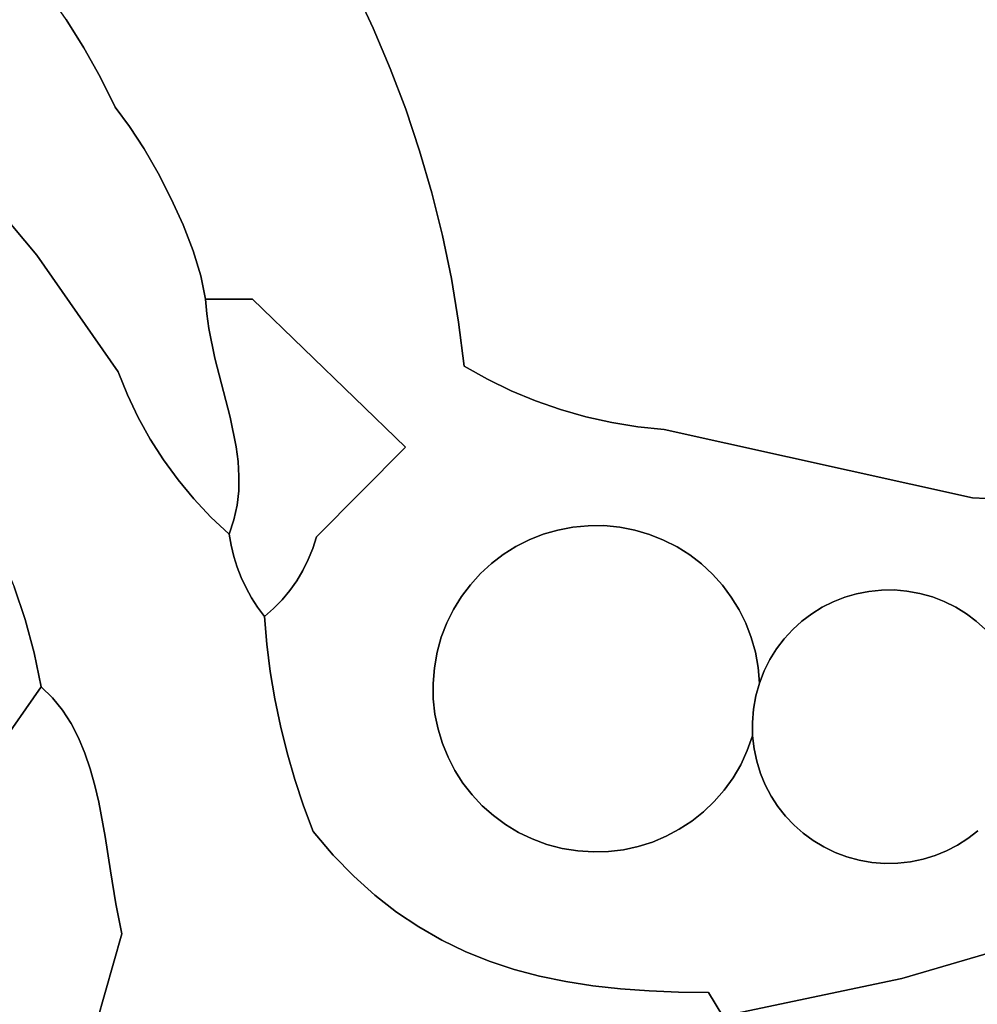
# Model space of a CAD drawing. Header units: inches. Extents: x 37.2 to 70.6, y 17.4 to 61.6.
# Tile 33 of 78: x 50.1 to 52.7, y 32.8 to 35.5. Entities that reach past the tile are written whole.
import ezdxf

# ---------------------------------------------------------------- set-up
doc = ezdxf.new("R2010")
doc.units = ezdxf.units.IN
doc.layers.add('SURFACES_FOR_SKETCHUP', color=7, linetype='Continuous')

msp = doc.modelspace()

# ---------------------------------------------------------------- linework, layer by layer
at = {"layer": 'SURFACES_FOR_SKETCHUP'}
for points, invisible_edges in [([(51.0244, 35.5883), (51.0759, 35.479), (53.5388, 36.7435)], 10), ([(51.0759, 35.479), (51.123, 35.3677), (53.5388, 36.7435)], 10), ([(51.123, 35.3677), (51.1658, 35.2546), (53.5388, 36.7435)], 10), ([(53.5388, 36.7435), (51.1658, 35.2546), (53.4406, 34.6006)], 11), ([(50.2279, 35.5028), (50.2766, 35.4247), (50.8447, 35.9035)], 10), ([(50.9088, 35.8007), (50.8447, 35.9035), (50.2766, 35.4247)], 10), ([(50.9687, 35.6956), (50.9088, 35.8007), (50.2766, 35.4247)], 10), ([(50.061, 35.7212), (49.7328, 35.3098), (50.12, 35.6512)], 3), ([(50.2766, 35.4247), (50.3217, 35.344), (50.9687, 35.6956)], 10), ([(51.0244, 35.5883), (50.9687, 35.6956), (50.3217, 35.344)], 10), ([(50.12, 35.6512), (49.7328, 35.3098), (50.1757, 35.5784)], 3), ([(49.8405, 35.1992), (50.1757, 35.5784), (49.7328, 35.3098)], 3), ([(50.1757, 35.5784), (49.8405, 35.1992), (50.2279, 35.5028)], 3), ([(50.3217, 35.344), (50.3631, 35.2609), (51.0244, 35.5883)], 10), ([(50.3631, 35.2609), (50.4029, 35.2073), (51.0244, 35.5883)], 10), ([(51.0759, 35.479), (51.0244, 35.5883), (50.4029, 35.2073)], 10), ([(50.2766, 35.4247), (50.2279, 35.5028), (49.8405, 35.1992)], 10), ([(50.4029, 35.2073), (50.443, 35.1458), (51.0759, 35.479)], 10), ([(50.443, 35.1458), (50.4818, 35.0785), (51.0759, 35.479)], 10), ([(51.123, 35.3677), (51.0759, 35.479), (50.4818, 35.0785)], 10), ([(49.8405, 35.1992), (49.9454, 35.086), (50.2766, 35.4247)], 10), ([(50.3217, 35.344), (50.2766, 35.4247), (49.9454, 35.086)], 10), ([(50.4818, 35.0785), (50.5182, 35.0076), (51.123, 35.3677)], 10), ([(51.1658, 35.2546), (51.123, 35.3677), (50.5182, 35.0076)], 10), ([(50.3631, 35.2609), (50.3217, 35.344), (49.9454, 35.086)], 10), ([(50.0475, 34.97), (50.3631, 35.2609), (49.9454, 35.086)], 3), ([(50.3631, 35.2609), (50.0475, 34.97), (50.4029, 35.2073)], 3), ([(50.5182, 35.0076), (50.5509, 34.9351), (51.1658, 35.2546)], 10), ([(51.2041, 35.1398), (51.1658, 35.2546), (50.5509, 34.9351)], 10), ([(51.2041, 35.1398), (53.4406, 34.6006), (51.1658, 35.2546)], 3), ([(50.443, 35.1458), (50.4029, 35.2073), (50.0475, 34.97)], 10), ([(50.1465, 34.8514), (50.443, 35.1458), (50.0475, 34.97)], 3), ([(50.443, 35.1458), (50.1465, 34.8514), (50.4818, 35.0785)], 3), ([(50.7428, 34.7305), (51.2041, 35.1398), (50.5509, 34.9351)], 11), ([(51.238, 35.0235), (51.2041, 35.1398), (50.7428, 34.7305)], 10), ([(51.238, 35.0235), (51.8799, 34.3698), (51.2041, 35.1398)], 3), ([(53.4406, 34.6006), (51.2041, 35.1398), (51.8799, 34.3698)], 11), ([(50.4818, 35.0785), (50.1465, 34.8514), (50.5182, 35.0076)], 3), ([(50.5182, 35.0076), (50.1465, 34.8514), (50.5509, 34.9351)], 3), ([(51.238, 35.0235), (50.7428, 34.7305), (51.2672, 34.9058)], 3), ([(51.2672, 34.9058), (51.8799, 34.3698), (51.238, 35.0235)], 3), ([(50.1465, 34.8514), (50.0475, 34.97), (49.7021, 34.5418)], 10), ([(50.5509, 34.9351), (50.1465, 34.8514), (50.5784, 34.8634)], 3), ([(50.5509, 34.9351), (50.5784, 34.8634), (50.7428, 34.7305)], 10), ([(51.2919, 34.7868), (51.2672, 34.9058), (50.7428, 34.7305)], 10), ([(51.8069, 34.3774), (51.2672, 34.9058), (51.7347, 34.3892)], 3), ([(51.8799, 34.3698), (51.2672, 34.9058), (51.8069, 34.3774)], 3), ([(51.2919, 34.7868), (51.7347, 34.3892), (51.2672, 34.9058)], 3), ([(49.7021, 34.5418), (49.7356, 34.5098), (50.1465, 34.8514)], 10), ([(49.7356, 34.5098), (49.7661, 34.4734), (50.1465, 34.8514)], 10), ([(49.7661, 34.4734), (49.7943, 34.4337), (50.1465, 34.8514)], 10), ([(50.3712, 34.5294), (50.1465, 34.8514), (49.7943, 34.4337)], 10), ([(50.3712, 34.5294), (50.5784, 34.8634), (50.1465, 34.8514)], 3), ([(50.5784, 34.8634), (50.3712, 34.5294), (50.5995, 34.7944)], 3), ([(50.5784, 34.8634), (50.5995, 34.7944), (50.7428, 34.7305)], 10), ([(50.5995, 34.7944), (50.3712, 34.5294), (50.6129, 34.7305)], 3), ([(50.5995, 34.7944), (50.6129, 34.7305), (50.7428, 34.7305)], 8), ([(51.3119, 34.6666), (51.2919, 34.7868), (50.7428, 34.7305)], 10), ([(51.6634, 34.4051), (51.2919, 34.7868), (51.5932, 34.4252)], 3), ([(51.5932, 34.4252), (51.2919, 34.7868), (51.5244, 34.4493)], 3), ([(51.7347, 34.3892), (51.2919, 34.7868), (51.6634, 34.4051)], 3), ([(51.3119, 34.6666), (51.5244, 34.4493), (51.2919, 34.7868)], 3), ([(50.6159, 34.6899), (50.6129, 34.7305), (50.3712, 34.5294)], 10), ([(50.6129, 34.7305), (50.6159, 34.6899), (50.7428, 34.7305)], 2), ([(50.6216, 34.6492), (50.7428, 34.7305), (50.6159, 34.6899)], 3), ([(50.6385, 34.5676), (50.7428, 34.7305), (50.6216, 34.6492)], 3), ([(50.6385, 34.5676), (50.6806, 34.4039), (50.7428, 34.7305)], 10), ([(50.7428, 34.7305), (50.6806, 34.4039), (51.1649, 34.3214)], 3), ([(50.7428, 34.7305), (51.1649, 34.3214), (51.3119, 34.6666)], 10), ([(50.6159, 34.6899), (50.3712, 34.5294), (50.6216, 34.6492)], 3), ([(50.6216, 34.6492), (50.3712, 34.5294), (50.6385, 34.5676)], 3), ([(51.3272, 34.5454), (51.3119, 34.6666), (51.1649, 34.3214)], 10), ([(51.3912, 34.5094), (51.4569, 34.4774), (51.3119, 34.6666)], 10), ([(51.3272, 34.5454), (51.3912, 34.5094), (51.3119, 34.6666)], 2), ([(51.5244, 34.4493), (51.3119, 34.6666), (51.4569, 34.4774)], 3), ([(52.7314, 34.1811), (53.4406, 34.6006), (51.8799, 34.3698)], 3), ([(52.8773, 34.1749), (53.4406, 34.6006), (52.7314, 34.1811)], 3), ([(50.397, 34.4657), (50.6385, 34.5676), (50.3712, 34.5294)], 3), ([(50.4266, 34.4037), (50.6385, 34.5676), (50.397, 34.4657)], 3), ([(50.6385, 34.5676), (50.4266, 34.4037), (50.6806, 34.4039)], 3), ([(51.3272, 34.5454), (51.1649, 34.3214), (51.3912, 34.5094)], 3), ([(49.7943, 34.4337), (49.8476, 34.3481), (50.3712, 34.5294)], 10), ([(49.8476, 34.3481), (49.9055, 34.2717), (50.3712, 34.5294)], 10), ([(50.397, 34.4657), (50.3712, 34.5294), (49.9055, 34.2717)], 10), ([(51.3912, 34.5094), (51.1649, 34.3214), (51.4569, 34.4774)], 3), ([(49.9055, 34.2717), (49.9582, 34.192), (50.397, 34.4657)], 10), ([(50.4266, 34.4037), (50.397, 34.4657), (49.9582, 34.192)], 10), ([(51.5068, 34.0654), (51.4569, 34.4774), (51.1649, 34.3214)], 11), ([(51.4569, 34.4774), (51.5068, 34.0654), (51.5244, 34.4493)], 3), ([(51.5455, 34.0807), (51.5244, 34.4493), (51.5068, 34.0654)], 3), ([(51.5244, 34.4493), (51.5455, 34.0807), (51.5932, 34.4252)], 3), ([(50.4599, 34.3439), (50.6806, 34.4039), (50.4266, 34.4037)], 3), ([(50.4967, 34.2863), (50.6806, 34.4039), (50.4599, 34.3439)], 3), ([(50.6806, 34.4039), (50.4967, 34.2863), (50.6971, 34.3223)], 3), ([(50.6806, 34.4039), (50.6971, 34.3223), (51.1649, 34.3214)], 10), ([(51.5856, 34.0924), (51.5932, 34.4252), (51.5455, 34.0807)], 3), ([(51.6271, 34.1004), (51.5932, 34.4252), (51.5856, 34.0924)], 3), ([(51.5932, 34.4252), (51.6271, 34.1004), (51.6634, 34.4051)], 3), ([(51.6698, 34.1045), (51.6634, 34.4051), (51.6271, 34.1004)], 3), ([(51.6634, 34.4051), (51.6698, 34.1045), (51.7347, 34.3892)], 3), ([(49.9582, 34.192), (50.0056, 34.1092), (50.4266, 34.4037)], 10), ([(50.4599, 34.3439), (50.4266, 34.4037), (50.0056, 34.1092)], 10), ([(51.7134, 34.1046), (51.7347, 34.3892), (51.6698, 34.1045)], 3), ([(51.7347, 34.3892), (51.7134, 34.1046), (51.8069, 34.3774)], 3), ([(51.7568, 34.1004), (51.8069, 34.3774), (51.7134, 34.1046)], 3), ([(51.7988, 34.0923), (51.8069, 34.3774), (51.7568, 34.1004)], 3), ([(51.8069, 34.3774), (51.7988, 34.0923), (51.8799, 34.3698)], 3), ([(51.8394, 34.0804), (51.8799, 34.3698), (51.7988, 34.0923)], 3), ([(51.8783, 34.0649), (51.8799, 34.3698), (51.8394, 34.0804)], 3), ([(51.9153, 34.046), (51.8799, 34.3698), (51.8783, 34.0649)], 3), ([(51.9828, 33.9988), (52.3787, 33.9069), (51.8799, 34.3698)], 11), ([(51.9502, 34.0239), (51.9828, 33.9988), (51.8799, 34.3698)], 10), ([(52.4115, 33.9165), (51.8799, 34.3698), (52.3787, 33.9069)], 3), ([(51.9153, 34.046), (51.9502, 34.0239), (51.8799, 34.3698)], 10), ([(51.8799, 34.3698), (52.4115, 33.9165), (52.7314, 34.1811)], 3), ([(50.0056, 34.1092), (50.0476, 34.0237), (50.4599, 34.3439)], 10), ([(50.4967, 34.2863), (50.4599, 34.3439), (50.0476, 34.0237)], 10), ([(50.5371, 34.231), (50.6971, 34.3223), (50.4967, 34.2863)], 3), ([(50.6971, 34.3223), (50.5371, 34.231), (50.7024, 34.2817)], 3), ([(50.6971, 34.3223), (50.7024, 34.2817), (51.1649, 34.3214)], 10), ([(50.919, 34.0738), (51.1649, 34.3214), (50.7024, 34.2817)], 10), ([(51.1649, 34.3214), (50.919, 34.0738), (51.3445, 33.9415)], 10), ([(51.3445, 33.9415), (51.3722, 33.972), (51.1649, 34.3214)], 10), ([(51.3722, 33.972), (51.4025, 33.9998), (51.1649, 34.3214)], 10), ([(51.4025, 33.9998), (51.4351, 34.0247), (51.1649, 34.3214)], 10), ([(51.4351, 34.0247), (51.47, 34.0467), (51.1649, 34.3214)], 10), ([(51.47, 34.0467), (51.5068, 34.0654), (51.1649, 34.3214)], 10), ([(50.5371, 34.231), (50.4967, 34.2863), (50.0476, 34.0237)], 10), ([(50.705, 34.2412), (50.7024, 34.2817), (50.5371, 34.231)], 10), ([(50.7024, 34.2817), (50.705, 34.2412), (50.919, 34.0738)], 10), ([(50.5371, 34.231), (50.5808, 34.1783), (50.705, 34.2412)], 10), ([(50.7044, 34.2009), (50.705, 34.2412), (50.5808, 34.1783)], 10), ([(50.705, 34.2412), (50.7044, 34.2009), (50.919, 34.0738)], 10), ([(50.0476, 34.0237), (50.0839, 33.9356), (50.5371, 34.231)], 10), ([(50.5808, 34.1783), (50.5371, 34.231), (50.0839, 33.9356)], 10), ([(50.5808, 34.1783), (50.6277, 34.1283), (50.7044, 34.2009)], 10), ([(50.7, 34.1607), (50.7044, 34.2009), (50.6277, 34.1283)], 10), ([(50.7044, 34.2009), (50.7, 34.1607), (50.919, 34.0738)], 10), ([(50.0839, 33.9356), (50.1146, 33.8453), (50.5808, 34.1783)], 10), ([(50.6277, 34.1283), (50.5808, 34.1783), (50.1146, 33.8453)], 10), ([(50.6913, 34.1208), (50.7, 34.1607), (50.6277, 34.1283)], 10), ([(50.7, 34.1607), (50.6913, 34.1208), (50.919, 34.0738)], 10), ([(52.4453, 33.9231), (52.7314, 34.1811), (52.4115, 33.9165)], 3), ([(52.4799, 33.9267), (52.7314, 34.1811), (52.4453, 33.9231)], 3), ([(52.5149, 33.927), (52.7314, 34.1811), (52.4799, 33.9267)], 3), ([(52.5503, 33.924), (52.7314, 34.1811), (52.5149, 33.927)], 3), ([(52.5858, 33.9175), (52.7314, 34.1811), (52.5503, 33.924)], 3), ([(52.6206, 33.9078), (52.7314, 34.1811), (52.5858, 33.9175)], 3), ([(52.6537, 33.895), (52.7314, 34.1811), (52.6206, 33.9078)], 3), ([(52.6537, 33.895), (52.6851, 33.8794), (52.7314, 34.1811)], 10), ([(52.6851, 33.8794), (52.7146, 33.8611), (52.7314, 34.1811)], 10), ([(52.7314, 34.1811), (52.7146, 33.8611), (52.8773, 34.1749)], 3), ([(52.7421, 33.8404), (52.8773, 34.1749), (52.7146, 33.8611)], 3), ([(52.7674, 33.8173), (52.8773, 34.1749), (52.7421, 33.8404)], 3), ([(50.6905, 34.0198), (50.6277, 34.1283), (50.1146, 33.8453)], 11), ([(50.6779, 34.0811), (50.6913, 34.1208), (50.6277, 34.1283)], 2), ([(50.6832, 34.0502), (50.6779, 34.0811), (50.6277, 34.1283)], 8), ([(50.6832, 34.0502), (50.6277, 34.1283), (50.6905, 34.0198)], 3), ([(50.6779, 34.0811), (50.6832, 34.0502), (50.6913, 34.1208)], 2), ([(50.6913, 34.1208), (50.6832, 34.0502), (50.909, 34.0418)], 11), ([(50.909, 34.0418), (50.919, 34.0738), (50.6913, 34.1208)], 10), ([(51.5068, 34.0654), (52.1262, 33.5978), (51.5455, 34.0807)], 3), ([(51.5856, 34.0924), (51.5455, 34.0807), (52.1262, 33.5978)], 10), ([(51.5856, 34.0924), (52.1262, 33.5978), (51.6271, 34.1004)], 3), ([(51.6698, 34.1045), (51.6271, 34.1004), (52.1262, 33.5978)], 10), ([(51.7134, 34.1046), (51.6698, 34.1045), (52.1262, 33.5978)], 10), ([(51.7134, 34.1046), (52.1262, 33.5978), (51.7568, 34.1004)], 3), ([(51.7568, 34.1004), (52.1262, 33.5978), (51.7988, 34.0923)], 3), ([(51.7988, 34.0923), (52.1262, 33.5978), (51.8394, 34.0804)], 3), ([(51.8783, 34.0649), (51.8394, 34.0804), (52.1262, 33.5978)], 10), ([(50.909, 34.0418), (51.2978, 33.8732), (50.919, 34.0738)], 3), ([(51.3445, 33.9415), (50.919, 34.0738), (51.3196, 33.9085)], 3), ([(51.3196, 33.9085), (50.919, 34.0738), (51.2978, 33.8732)], 3), ([(51.47, 34.0467), (52.1262, 33.5978), (51.5068, 34.0654)], 3), ([(51.9153, 34.046), (51.8783, 34.0649), (52.1262, 33.5978)], 10), ([(49.8901, 33.2765), (50.1146, 33.8453), (49.3492, 34.0256)], 11), ([(50.0839, 33.9356), (49.3492, 34.0256), (50.1146, 33.8453)], 3), ([(50.6832, 34.0502), (50.6905, 34.0198), (50.8965, 34.0107)], 10), ([(50.8965, 34.0107), (50.909, 34.0418), (50.6832, 34.0502)], 10), ([(50.909, 34.0418), (50.8965, 34.0107), (51.2792, 33.8357)], 10), ([(51.2792, 33.8357), (51.2978, 33.8732), (50.909, 34.0418)], 10), ([(51.4351, 34.0247), (51.4025, 33.9998), (52.1262, 33.5978)], 10), ([(51.4351, 34.0247), (52.1262, 33.5978), (51.47, 34.0467)], 3), ([(51.9502, 34.0239), (51.9153, 34.046), (52.1262, 33.5978)], 10), ([(51.9828, 33.9988), (51.9502, 34.0239), (52.1262, 33.5978)], 10), ([(50.6999, 33.99), (50.6905, 34.0198), (50.1146, 33.8453)], 10), ([(50.8817, 33.9809), (50.8965, 34.0107), (50.6905, 34.0198)], 10), ([(50.6905, 34.0198), (50.6999, 33.99), (50.8817, 33.9809)], 10), ([(50.8965, 34.0107), (50.8817, 33.9809), (51.2792, 33.8357)], 10), ([(51.4025, 33.9998), (51.3722, 33.972), (52.1262, 33.5978)], 10), ([(52.013, 33.9709), (52.3787, 33.9069), (51.9828, 33.9988)], 3), ([(52.013, 33.9709), (51.9828, 33.9988), (52.1262, 33.5978)], 10), ([(50.1146, 33.8453), (50.1395, 33.753), (50.6999, 33.99)], 10), ([(50.7112, 33.9609), (50.6999, 33.99), (50.1395, 33.753)], 10), ([(50.8646, 33.9524), (50.8817, 33.9809), (50.6999, 33.99)], 10), ([(50.7112, 33.9609), (50.8646, 33.9524), (50.6999, 33.99)], 3), ([(50.8817, 33.9809), (50.8646, 33.9524), (51.264, 33.7962)], 10), ([(51.264, 33.7962), (51.2792, 33.8357), (50.8817, 33.9809)], 10), ([(51.3722, 33.972), (51.3445, 33.9415), (52.1262, 33.5978)], 10), ([(52.0405, 33.9404), (52.3469, 33.8943), (52.013, 33.9709)], 3), ([(52.3787, 33.9069), (52.013, 33.9709), (52.3469, 33.8943)], 3), ([(52.0405, 33.9404), (52.013, 33.9709), (52.1262, 33.5978)], 10), ([(50.7245, 33.9327), (50.7112, 33.9609), (50.1395, 33.753)], 10), ([(50.7112, 33.9609), (50.7245, 33.9327), (50.8453, 33.9253)], 10), ([(50.8646, 33.9524), (50.7112, 33.9609), (50.8453, 33.9253)], 3), ([(50.8646, 33.9524), (50.8453, 33.9253), (51.2525, 33.755)], 10), ([(51.2525, 33.755), (51.264, 33.7962), (50.8646, 33.9524)], 10), ([(51.3445, 33.9415), (51.3196, 33.9085), (52.1262, 33.5978)], 10), ([(50.1395, 33.753), (50.2173, 33.5951), (50.7245, 33.9327)], 11), ([(50.7396, 33.9054), (50.7245, 33.9327), (50.2173, 33.5951)], 10), ([(50.7396, 33.9054), (50.824, 33.8997), (50.7245, 33.9327)], 3), ([(50.8453, 33.9253), (50.7245, 33.9327), (50.824, 33.8997)], 3), ([(50.7819, 33.7775), (50.7915, 33.7016), (50.8453, 33.9253)], 10), ([(50.824, 33.8997), (50.7819, 33.7775), (50.8453, 33.9253)], 3), ([(50.7915, 33.7016), (51.2448, 33.7121), (50.8453, 33.9253)], 11), ([(51.2448, 33.7121), (51.2525, 33.755), (50.8453, 33.9253)], 10), ([(52.0652, 33.9074), (52.3164, 33.879), (52.0405, 33.9404)], 3), ([(52.3469, 33.8943), (52.0405, 33.9404), (52.3164, 33.879)], 3), ([(52.0652, 33.9074), (52.0405, 33.9404), (52.1262, 33.5978)], 10), ([(52.1239, 33.5243), (52.5858, 33.9175), (52.1427, 33.6696)], 11), ([(52.4891, 33.1716), (52.5858, 33.9175), (52.1239, 33.5243)], 11), ([(52.3164, 33.879), (52.1427, 33.6696), (52.5858, 33.9175)], 11), ([(52.3164, 33.879), (52.5858, 33.9175), (52.3469, 33.8943)], 3), ([(52.5858, 33.9175), (52.5503, 33.924), (52.3469, 33.8943)], 10), ([(52.3469, 33.8943), (52.5503, 33.924), (52.3787, 33.9069)], 3), ([(52.3787, 33.9069), (52.5503, 33.924), (52.4115, 33.9165)], 3), ([(52.4453, 33.9231), (52.4115, 33.9165), (52.5149, 33.927)], 10), ([(52.5503, 33.924), (52.5149, 33.927), (52.4115, 33.9165)], 10), ([(52.5149, 33.927), (52.4799, 33.9267), (52.4453, 33.9231)], 8), ([(52.5858, 33.9175), (52.4891, 33.1716), (52.8757, 33.5007)], 11), ([(52.8112, 33.7651), (52.7905, 33.7922), (52.5858, 33.9175)], 10), ([(52.6206, 33.9078), (52.5858, 33.9175), (52.7905, 33.7922)], 10), ([(52.8112, 33.7651), (52.5858, 33.9175), (52.8757, 33.5007)], 11), ([(50.7819, 33.7775), (50.7396, 33.9054), (50.2173, 33.5951)], 11), ([(50.8006, 33.8759), (50.824, 33.8997), (50.7396, 33.9054)], 10), ([(50.7396, 33.9054), (50.7565, 33.8791), (50.8006, 33.8759)], 10), ([(50.7819, 33.7775), (50.7565, 33.8791), (50.7396, 33.9054)], 9), ([(50.8006, 33.8759), (50.7819, 33.7775), (50.824, 33.8997)], 3), ([(51.3196, 33.9085), (51.2978, 33.8732), (52.1262, 33.5978)], 10), ([(52.0868, 33.8722), (52.2875, 33.8611), (52.0652, 33.9074)], 3), ([(52.3164, 33.879), (52.0652, 33.9074), (52.2875, 33.8611)], 3), ([(52.0652, 33.9074), (52.1262, 33.5978), (52.0868, 33.8722)], 3), ([(52.7674, 33.8173), (52.7421, 33.8404), (52.6206, 33.9078)], 10), ([(52.6206, 33.9078), (52.7421, 33.8404), (52.6537, 33.895)], 3), ([(52.7905, 33.7922), (52.7674, 33.8173), (52.6206, 33.9078)], 10), ([(52.7146, 33.8611), (52.6537, 33.895), (52.7421, 33.8404)], 3), ([(52.7146, 33.8611), (52.6851, 33.8794), (52.6537, 33.895)], 8), ([(50.7753, 33.8539), (50.8006, 33.8759), (50.7565, 33.8791)], 2), ([(50.7819, 33.7775), (50.7753, 33.8539), (50.7565, 33.8791)], 8), ([(50.7753, 33.8539), (50.7819, 33.7775), (50.8006, 33.8759)], 2), ([(51.2978, 33.8732), (51.2792, 33.8357), (52.1262, 33.5978)], 10), ([(52.1052, 33.835), (52.2348, 33.8176), (52.0868, 33.8722)], 3), ([(52.2602, 33.8405), (52.0868, 33.8722), (52.2348, 33.8176)], 3), ([(52.2875, 33.8611), (52.0868, 33.8722), (52.2602, 33.8405)], 3), ([(52.0868, 33.8722), (52.1327, 33.6341), (52.1052, 33.835)], 3), ([(52.1327, 33.6341), (52.0868, 33.8722), (52.1262, 33.5978)], 3), ([(52.3164, 33.879), (52.2875, 33.8611), (52.1427, 33.6696)], 10), ([(52.1558, 33.7032), (52.1427, 33.6696), (52.2875, 33.8611)], 10), ([(52.2875, 33.8611), (52.2602, 33.8405), (52.1558, 33.7032)], 10), ([(50.1395, 33.753), (50.1146, 33.8453), (49.8901, 33.2765)], 10), ([(51.264, 33.7962), (52.1262, 33.5978), (51.2792, 33.8357)], 3), ([(52.1202, 33.7959), (52.2114, 33.7922), (52.1052, 33.835)], 3), ([(52.2348, 33.8176), (52.1052, 33.835), (52.2114, 33.7922)], 3), ([(52.1052, 33.835), (52.1327, 33.6341), (52.1202, 33.7959)], 3), ([(52.2602, 33.8405), (52.2348, 33.8176), (52.1558, 33.7032)], 10), ([(52.1558, 33.7032), (52.2348, 33.8176), (52.1718, 33.7349)], 3), ([(52.2114, 33.7922), (52.1718, 33.7349), (52.2348, 33.8176)], 3), ([(51.2525, 33.755), (52.1262, 33.5978), (51.264, 33.7962)], 3), ([(52.1316, 33.7552), (52.1904, 33.7646), (52.1202, 33.7959)], 3), ([(52.2114, 33.7922), (52.1202, 33.7959), (52.1904, 33.7646)], 3), ([(52.1316, 33.7552), (52.1202, 33.7959), (52.1327, 33.6341)], 10), ([(52.2114, 33.7922), (52.1904, 33.7646), (52.1718, 33.7349)], 8), ([(50.1584, 33.6591), (50.1395, 33.753), (49.8901, 33.2765)], 2), ([(50.1395, 33.753), (50.1584, 33.6591), (50.1898, 33.6289)], 8), ([(50.1395, 33.753), (50.1898, 33.6289), (50.2173, 33.5951)], 9), ([(50.2173, 33.5951), (50.2411, 33.5582), (50.7819, 33.7775)], 10), ([(50.7915, 33.7016), (50.7819, 33.7775), (50.2411, 33.5582)], 10), ([(51.2448, 33.7121), (52.1262, 33.5978), (51.2525, 33.755)], 3), ([(52.1904, 33.7646), (52.1316, 33.7552), (52.1718, 33.7349)], 3), ([(52.1392, 33.713), (52.1718, 33.7349), (52.1316, 33.7552)], 3), ([(52.1316, 33.7552), (52.1327, 33.6341), (52.1392, 33.713)], 3), ([(52.1392, 33.713), (52.1558, 33.7032), (52.1718, 33.7349)], 9), ([(50.2411, 33.5582), (50.2616, 33.5185), (50.7915, 33.7016)], 10), ([(50.804, 33.6262), (50.7915, 33.7016), (50.2616, 33.5185)], 10), ([(51.2448, 33.7121), (50.7915, 33.7016), (51.2413, 33.6686)], 3), ([(50.804, 33.6262), (51.2413, 33.6686), (50.7915, 33.7016)], 3), ([(51.2448, 33.7121), (51.2413, 33.6686), (52.1262, 33.5978)], 10), ([(52.1427, 33.6696), (52.1392, 33.713), (52.1327, 33.6341)], 2), ([(52.1392, 33.713), (52.1427, 33.6696), (52.1558, 33.7032)], 8), ([(52.1427, 33.6696), (52.1262, 33.5978), (52.1239, 33.5243)], 11), ([(52.1427, 33.6696), (52.1327, 33.6341), (52.1262, 33.5978)], 8), ([(50.1898, 33.6289), (50.1584, 33.6591), (49.8901, 33.2765)], 8), ([(51.2413, 33.6686), (50.804, 33.6262), (51.2419, 33.6258)], 3), ([(51.2413, 33.6686), (51.2419, 33.6258), (52.1262, 33.5978)], 10), ([(50.1898, 33.6289), (49.8901, 33.2765), (50.2173, 33.5951)], 3), ([(50.2616, 33.5185), (50.2792, 33.4765), (50.804, 33.6262)], 10), ([(50.2792, 33.4765), (50.2942, 33.4325), (50.804, 33.6262)], 10), ([(50.8194, 33.5514), (50.804, 33.6262), (50.2942, 33.4325)], 10), ([(50.8194, 33.5514), (51.2419, 33.6258), (50.804, 33.6262)], 3), ([(51.2419, 33.6258), (50.8194, 33.5514), (51.2465, 33.5838)], 3), ([(51.2465, 33.5838), (52.1262, 33.5978), (51.2419, 33.6258)], 3), ([(50.2411, 33.5582), (50.2173, 33.5951), (49.8901, 33.2765)], 10), ([(51.2465, 33.5838), (51.255, 33.5428), (52.1262, 33.5978)], 10), ([(51.2671, 33.503), (52.1262, 33.5978), (51.255, 33.5428)], 3), ([(51.2827, 33.4648), (52.1262, 33.5978), (51.2671, 33.503)], 3), ([(51.3017, 33.4283), (52.1262, 33.5978), (51.2827, 33.4648)], 3), ([(51.3017, 33.4283), (51.3239, 33.3937), (52.1262, 33.5978)], 10), ([(51.3239, 33.3937), (51.3491, 33.3612), (52.1262, 33.5978)], 10), ([(51.3491, 33.3612), (51.3773, 33.3311), (52.1262, 33.5978)], 10), ([(51.3773, 33.3311), (51.4081, 33.3037), (52.1262, 33.5978)], 10), ([(51.4081, 33.3037), (51.4416, 33.279), (52.1262, 33.5978)], 10), ([(51.4416, 33.279), (51.4774, 33.2574), (52.1262, 33.5978)], 10), ([(51.5155, 33.2391), (52.1262, 33.5978), (51.4774, 33.2574)], 3), ([(51.5557, 33.2242), (52.1262, 33.5978), (51.5155, 33.2391)], 3), ([(51.5978, 33.2131), (52.1262, 33.5978), (51.5557, 33.2242)], 3), ([(51.5978, 33.2131), (51.6409, 33.206), (52.1262, 33.5978)], 10), ([(51.6409, 33.206), (51.6836, 33.2032), (52.1262, 33.5978)], 10), ([(51.7259, 33.2043), (52.1262, 33.5978), (51.6836, 33.2032)], 3), ([(51.7259, 33.2043), (51.7674, 33.2094), (52.1262, 33.5978)], 10), ([(51.808, 33.2182), (52.1262, 33.5978), (51.7674, 33.2094)], 3), ([(51.8474, 33.2307), (52.1262, 33.5978), (51.808, 33.2182)], 3), ([(51.8853, 33.2467), (52.1262, 33.5978), (51.8474, 33.2307)], 3), ([(51.9216, 33.266), (52.1262, 33.5978), (51.8853, 33.2467)], 3), ([(51.9216, 33.266), (51.956, 33.2885), (52.1262, 33.5978)], 10), ([(51.956, 33.2885), (51.9883, 33.3141), (52.1262, 33.5978)], 10), ([(52.0182, 33.3426), (52.1262, 33.5978), (51.9883, 33.3141)], 3), ([(52.1262, 33.5978), (52.0182, 33.3426), (52.1233, 33.5612)], 3), ([(52.1262, 33.5978), (52.1233, 33.5612), (52.1239, 33.5243)], 8), ([(50.8194, 33.5514), (50.8378, 33.4772), (51.2465, 33.5838)], 10), ([(51.255, 33.5428), (51.2465, 33.5838), (50.8378, 33.4772)], 10), ([(52.0182, 33.3426), (52.0455, 33.3739), (52.1233, 33.5612)], 10), ([(52.0455, 33.3739), (52.0699, 33.4079), (52.1233, 33.5612)], 10), ([(52.0913, 33.4443), (52.1233, 33.5612), (52.0699, 33.4079)], 3), ([(52.1094, 33.4832), (52.1233, 33.5612), (52.0913, 33.4443)], 3), ([(52.1094, 33.4832), (52.1239, 33.5243), (52.1233, 33.5612)], 8), ([(50.2411, 33.5582), (49.8901, 33.2765), (50.2616, 33.5185)], 3), ([(50.2942, 33.4325), (50.307, 33.3871), (50.8194, 33.5514)], 10), ([(50.8194, 33.5514), (50.307, 33.3871), (50.8378, 33.4772)], 3), ([(50.8378, 33.4772), (50.859, 33.4037), (51.255, 33.5428)], 10), ([(51.2671, 33.503), (51.255, 33.5428), (50.859, 33.4037)], 10), ([(50.2792, 33.4765), (50.2616, 33.5185), (49.8901, 33.2765)], 10), ([(52.128, 33.4884), (52.1239, 33.5243), (52.1094, 33.4832)], 8), ([(52.1239, 33.5243), (52.128, 33.4884), (52.215, 33.3022)], 10), ([(52.2385, 33.2775), (52.1239, 33.5243), (52.215, 33.3022)], 3), ([(52.2385, 33.2775), (52.4891, 33.1716), (52.1239, 33.5243)], 11), ([(50.8831, 33.3311), (51.2671, 33.503), (50.859, 33.4037)], 3), ([(51.2671, 33.503), (50.8831, 33.3311), (51.2827, 33.4648)], 3), ([(52.0913, 33.4443), (52.1353, 33.4537), (52.1094, 33.4832)], 3), ([(52.128, 33.4884), (52.1094, 33.4832), (52.1353, 33.4537)], 3), ([(52.1939, 33.329), (52.128, 33.4884), (52.1752, 33.3577)], 3), ([(52.215, 33.3022), (52.128, 33.4884), (52.1939, 33.329)], 3), ([(52.128, 33.4884), (52.1353, 33.4537), (52.1752, 33.3577)], 10), ([(52.746, 33.2615), (52.8757, 33.5007), (52.4891, 33.1716)], 11), ([(50.2942, 33.4325), (50.2792, 33.4765), (49.8901, 33.2765)], 10), ([(50.3179, 33.3405), (50.8378, 33.4772), (50.307, 33.3871)], 3), ([(50.8378, 33.4772), (50.3179, 33.3405), (50.859, 33.4037)], 3), ([(50.91, 33.2594), (51.2827, 33.4648), (50.8831, 33.3311)], 3), ([(50.91, 33.2594), (50.9655, 33.1948), (51.2827, 33.4648)], 10), ([(51.3017, 33.4283), (51.2827, 33.4648), (50.9655, 33.1948)], 10), ([(52.1353, 33.4537), (52.0913, 33.4443), (52.1457, 33.4202)], 3), ([(52.1591, 33.3882), (52.1752, 33.3577), (52.1353, 33.4537)], 10), ([(52.1353, 33.4537), (52.1457, 33.4202), (52.1591, 33.3882)], 8), ([(50.307, 33.3871), (50.2942, 33.4325), (49.8901, 33.2765)], 10), ([(50.9655, 33.1948), (51.0223, 33.1365), (51.3017, 33.4283)], 10), ([(51.3239, 33.3937), (51.3017, 33.4283), (51.0223, 33.1365)], 10), ([(52.0699, 33.4079), (52.1457, 33.4202), (52.0913, 33.4443)], 3), ([(50.3357, 33.2455), (50.859, 33.4037), (50.3179, 33.3405)], 3), ([(50.859, 33.4037), (50.3357, 33.2455), (50.8831, 33.3311)], 3), ([(52.0455, 33.3739), (52.1591, 33.3882), (52.0699, 33.4079)], 3), ([(52.1457, 33.4202), (52.0699, 33.4079), (52.1591, 33.3882)], 3), ([(50.307, 33.3871), (49.8901, 33.2765), (50.3179, 33.3405)], 3), ([(51.3491, 33.3612), (51.3239, 33.3937), (51.0223, 33.1365)], 10), ([(52.0182, 33.3426), (52.1752, 33.3577), (52.0455, 33.3739)], 3), ([(52.1591, 33.3882), (52.0455, 33.3739), (52.1752, 33.3577)], 3), ([(51.0223, 33.1365), (51.0806, 33.0841), (51.3491, 33.3612)], 10), ([(51.3773, 33.3311), (51.3491, 33.3612), (51.0806, 33.0841)], 10), ([(52.1752, 33.3577), (52.0182, 33.3426), (52.1939, 33.329)], 3), ([(50.3179, 33.3405), (49.8901, 33.2765), (50.3357, 33.2455)], 3), ([(50.3503, 33.1511), (50.8831, 33.3311), (50.3357, 33.2455)], 3), ([(50.8831, 33.3311), (50.3503, 33.1511), (50.91, 33.2594)], 3), ([(51.0806, 33.0841), (51.1405, 33.0374), (51.3773, 33.3311)], 10), ([(51.4081, 33.3037), (51.3773, 33.3311), (51.1405, 33.0374)], 10), ([(51.9883, 33.3141), (52.215, 33.3022), (52.0182, 33.3426)], 3), ([(52.1939, 33.329), (52.0182, 33.3426), (52.215, 33.3022)], 3), ([(51.1405, 33.0374), (51.202, 32.9961), (51.4081, 33.3037)], 10), ([(51.4081, 33.3037), (51.202, 32.9961), (51.4416, 33.279)], 3), ([(51.956, 33.2885), (52.2385, 33.2775), (51.9883, 33.3141)], 3), ([(52.215, 33.3022), (51.9883, 33.3141), (52.2385, 33.2775)], 3), ([(49.8154, 33.2268), (50.3647, 33.0604), (49.8901, 33.2765)], 3), ([(50.3357, 33.2455), (49.8901, 33.2765), (50.3503, 33.1511)], 3), ([(50.3503, 33.1511), (49.8901, 33.2765), (50.3647, 33.0604)], 3), ([(51.2652, 32.9598), (51.4416, 33.279), (51.202, 32.9961)], 3), ([(51.4416, 33.279), (51.2652, 32.9598), (51.4774, 33.2574)], 3), ([(51.8853, 33.2467), (52.0022, 32.8149), (51.9216, 33.266)], 3), ([(51.9216, 33.266), (52.0022, 32.8149), (51.956, 33.2885)], 3), ([(52.2385, 33.2775), (51.956, 33.2885), (52.264, 33.2549)], 3), ([(52.264, 33.2549), (51.956, 33.2885), (52.0022, 32.8149)], 11), ([(52.2385, 33.2775), (52.264, 33.2549), (52.4891, 33.1716)], 10), ([(52.746, 33.2615), (52.4891, 33.1716), (52.719, 33.2406)], 3), ([(52.719, 33.2406), (52.7846, 32.9269), (52.746, 33.2615)], 3), ([(50.3647, 33.0604), (50.91, 33.2594), (50.3503, 33.1511)], 3), ([(50.3817, 32.9768), (50.91, 33.2594), (50.3647, 33.0604)], 3), ([(50.3817, 32.9768), (50.9655, 33.1948), (50.91, 33.2594)], 9), ([(51.33, 32.9284), (51.4774, 33.2574), (51.2652, 32.9598)], 3), ([(51.4774, 33.2574), (51.33, 32.9284), (51.5155, 33.2391)], 3), ([(51.3967, 32.9015), (51.5155, 33.2391), (51.33, 32.9284)], 3), ([(51.5155, 33.2391), (51.3967, 32.9015), (51.5557, 33.2242)], 3), ([(51.8474, 33.2307), (51.919, 32.8159), (51.8853, 33.2467)], 3), ([(52.0022, 32.8149), (51.8853, 33.2467), (51.919, 32.8159)], 3), ([(52.2916, 33.2347), (52.264, 33.2549), (52.0022, 32.8149)], 10), ([(52.3209, 33.217), (52.2916, 33.2347), (52.0022, 32.8149)], 10), ([(52.264, 33.2549), (52.2916, 33.2347), (52.4532, 33.1744)], 10), ([(52.4532, 33.1744), (52.4891, 33.1716), (52.264, 33.2549)], 10), ([(52.2916, 33.2347), (52.3209, 33.217), (52.4532, 33.1744)], 10), ([(52.4891, 33.1716), (52.5252, 33.1721), (52.719, 33.2406)], 10), ([(52.719, 33.2406), (52.5252, 33.1721), (52.6903, 33.2222)], 3), ([(52.6903, 33.2222), (52.7846, 32.9269), (52.719, 33.2406)], 3), ([(49.7392, 33.1795), (50.3124, 32.7341), (49.8154, 33.2268)], 3), ([(50.3124, 32.7341), (50.3817, 32.9768), (49.8154, 33.2268)], 10), ([(50.3647, 33.0604), (49.8154, 33.2268), (50.3817, 32.9768)], 3), ([(51.4653, 32.8789), (51.5557, 33.2242), (51.3967, 32.9015)], 3), ([(51.5557, 33.2242), (51.4653, 32.8789), (51.5978, 33.2131)], 3), ([(51.5357, 32.8602), (51.5978, 33.2131), (51.4653, 32.8789)], 3), ([(51.5978, 33.2131), (51.5357, 32.8602), (51.6409, 33.206)], 3), ([(51.7259, 33.2043), (51.7593, 32.8249), (51.7674, 33.2094)], 3), ([(51.838, 32.8192), (51.7674, 33.2094), (51.7593, 32.8249)], 3), ([(51.7674, 33.2094), (51.838, 32.8192), (51.808, 33.2182)], 3), ([(51.808, 33.2182), (51.919, 32.8159), (51.8474, 33.2307)], 3), ([(51.919, 32.8159), (51.808, 33.2182), (51.838, 32.8192)], 3), ([(52.3519, 33.202), (52.3209, 33.217), (52.0022, 32.8149)], 10), ([(52.3519, 33.202), (52.4182, 33.1805), (52.3209, 33.217)], 3), ([(52.4532, 33.1744), (52.3209, 33.217), (52.4182, 33.1805)], 3), ([(52.6903, 33.2222), (52.5252, 33.1721), (52.6599, 33.2064)], 3), ([(52.6599, 33.2064), (52.7846, 32.9269), (52.6903, 33.2222)], 3), ([(50.3817, 32.9768), (51.0223, 33.1365), (50.9655, 33.1948)], 9), ([(51.6082, 32.8452), (51.6409, 33.206), (51.5357, 32.8602)], 3), ([(51.6409, 33.206), (51.6082, 32.8452), (51.6836, 33.2032)], 3), ([(51.6827, 32.8335), (51.6836, 33.2032), (51.6082, 32.8452)], 3), ([(51.6836, 33.2032), (51.6827, 32.8335), (51.7259, 33.2043)], 3), ([(51.7593, 32.8249), (51.7259, 33.2043), (51.6827, 32.8335)], 3), ([(52.0022, 32.8149), (52.5359, 32.8533), (52.3519, 33.202)], 11), ([(52.3844, 33.1898), (52.3519, 33.202), (52.5359, 32.8533)], 10), ([(52.3519, 33.202), (52.3844, 33.1898), (52.4182, 33.1805)], 8), ([(52.4182, 33.1805), (52.3844, 33.1898), (52.5359, 32.8533)], 10), ([(52.4532, 33.1744), (52.4182, 33.1805), (52.5359, 32.8533)], 10), ([(52.5252, 33.1721), (52.5605, 33.1761), (52.6599, 33.2064)], 10), ([(52.5605, 33.1761), (52.5359, 32.8533), (52.5948, 33.1832)], 3), ([(52.7846, 32.9269), (52.5948, 33.1832), (52.5359, 32.8533)], 3), ([(52.628, 33.1933), (52.6599, 33.2064), (52.5605, 33.1761)], 10), ([(52.5605, 33.1761), (52.5948, 33.1832), (52.628, 33.1933)], 8), ([(52.5948, 33.1832), (52.7846, 32.9269), (52.628, 33.1933)], 3), ([(52.628, 33.1933), (52.7846, 32.9269), (52.6599, 33.2064)], 3), ([(50.3124, 32.7341), (49.7392, 33.1795), (49.9338, 32.407)], 11), ([(52.4532, 33.1744), (52.5359, 32.8533), (52.4891, 33.1716)], 3), ([(52.4891, 33.1716), (52.5359, 32.8533), (52.5252, 33.1721)], 3), ([(52.5252, 33.1721), (52.5359, 32.8533), (52.5605, 33.1761)], 3), ([(50.3817, 32.9768), (50.7398, 32.4537), (51.0223, 33.1365)], 11), ([(50.7398, 32.4537), (50.9065, 32.4708), (51.0223, 33.1365)], 10), ([(51.0806, 33.0841), (51.0223, 33.1365), (50.9065, 32.4708)], 10), ([(51.1405, 33.0374), (51.0806, 33.0841), (50.9065, 32.4708)], 10), ([(50.9065, 32.4708), (51.0724, 32.4936), (51.1405, 33.0374)], 10), ([(51.202, 32.9961), (51.1405, 33.0374), (51.0724, 32.4936)], 10), ([(51.202, 32.9961), (51.0724, 32.4936), (51.2652, 32.9598)], 3), ([(50.3124, 32.7341), (50.7398, 32.4537), (50.3817, 32.9768)], 3), ([(51.2372, 32.5222), (51.2652, 32.9598), (51.0724, 32.4936)], 3), ([(51.2652, 32.9598), (51.2372, 32.5222), (51.33, 32.9284)], 3), ([(51.401, 32.5565), (51.33, 32.9284), (51.2372, 32.5222)], 3), ([(51.3967, 32.9015), (51.33, 32.9284), (51.401, 32.5565)], 10), ([(52.5359, 32.8533), (52.8736, 32.1716), (52.7846, 32.9269)], 3), ([(51.4653, 32.8789), (51.3967, 32.9015), (51.401, 32.5565)], 10), ([(51.401, 32.5565), (51.5634, 32.5964), (51.4653, 32.8789)], 10), ([(51.5357, 32.8602), (51.4653, 32.8789), (51.5634, 32.5964)], 10), ([(51.6082, 32.8452), (51.5357, 32.8602), (51.5634, 32.5964)], 10), ([(51.5634, 32.5964), (51.7244, 32.642), (51.6082, 32.8452)], 10), ([(51.6827, 32.8335), (51.6082, 32.8452), (51.7244, 32.642)], 10), ([(51.7593, 32.8249), (51.6827, 32.8335), (51.7244, 32.642)], 10), ([(52.0415, 32.75), (52.5359, 32.8533), (52.0022, 32.8149)], 2), ([(52.0415, 32.75), (52.5499, 32.0796), (52.5359, 32.8533)], 3), ([(52.8736, 32.1716), (52.5359, 32.8533), (52.5499, 32.0796)], 3), ([(51.8838, 32.6932), (51.7593, 32.8249), (51.7244, 32.642)], 3), ([(51.7593, 32.8249), (51.8838, 32.6932), (51.838, 32.8192)], 3), ([(51.838, 32.8192), (51.8838, 32.6932), (51.919, 32.8159)], 3), ([(52.0415, 32.75), (51.919, 32.8159), (51.8838, 32.6932)], 3), ([(52.0415, 32.75), (52.0022, 32.8149), (51.919, 32.8159)], 8)]:
    msp.add_3dface(points, dxfattribs=dict(at, invisible_edges=invisible_edges))

doc.saveas('drawing.dxf')
